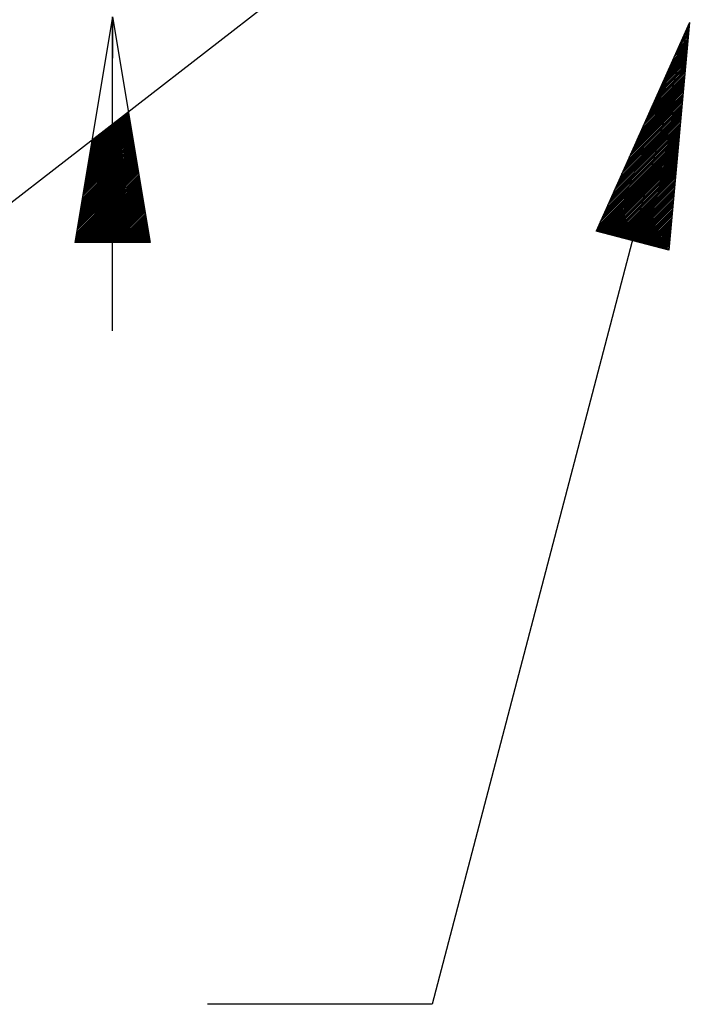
# Model space of a CAD drawing. Extents: x 0 to 7.6, y 0 to 9.85.
# Tile 29 of 39: x 4.58 to 4.88, y 5.58 to 6.02. Entities that reach past the tile are written whole.
import ezdxf

# ---------------------------------------------------------------- set-up
doc = ezdxf.new("R2010")
doc.units = 0
doc.header["$MEASUREMENT"] = 0
doc.layers.add('E-DETL-TEXT', color=3, linetype='CONTINUOUS')

msp = doc.modelspace()

# ---------------------------------------------------------------- linework, layer by layer
at = {"layer": 'E-DETL-TEXT'}
for p, q in [((4.8794, 6.17519), (4.46666, 5.8551)), ((4.61666, 6.01894), (4.6, 5.91894)), ((4.61666, 6.01894), (4.63333, 5.91894)), ((4.61666, 6.01894), (4.61666, 6.00072)), ((4.61666, 5.87972), (4.61666, 6.01894)), ((4.87243, 6.01653), (4.75835, 5.5811)), ((4.87243, 6.01653), (4.83097, 5.92402)), ((4.87243, 6.01653), (4.86321, 5.91557)), ((4.87003, 6.01116), (4.87138, 6.01251)), ((4.87059, 6.01242), (4.87163, 6.01346)), ((4.87114, 6.01157), (4.87207, 6.0125)), ((4.87116, 6.01368), (4.87188, 6.0144)), ((4.87138, 6.01251), (4.87214, 6.01327)), ((4.87163, 6.01346), (4.87221, 6.01403)), ((4.87172, 6.01494), (4.87212, 6.01534)), ((4.87188, 6.0144), (4.87228, 6.0148)), ((4.87212, 6.01534), (4.87235, 6.01557)), ((4.87229, 6.0162), (4.87237, 6.01629)), ((4.87237, 6.01629), (4.87242, 6.01633)), ((4.86777, 6.00611), (4.87039, 6.00874)), ((4.86833, 6.00738), (4.87064, 6.00968)), ((4.8689, 6.00864), (4.87089, 6.01063)), ((4.86946, 6.0099), (4.87114, 6.01157)), ((4.8699, 6.00686), (4.87172, 6.00867)), ((4.87015, 6.0078), (4.87179, 6.00944)), ((4.87039, 6.00874), (4.87186, 6.0102)), ((4.87064, 6.00968), (4.87193, 6.01097)), ((4.87089, 6.01063), (4.872, 6.01174)), ((4.86494, 5.99981), (4.86916, 6.00403)), ((4.8655, 6.00107), (4.86941, 6.00497)), ((4.86607, 6.00233), (4.86965, 6.00591)), ((4.86663, 6.00359), (4.8699, 6.00686)), ((4.8672, 6.00485), (4.87015, 6.0078)), ((4.86842, 6.0012), (4.8713, 6.00408)), ((4.86866, 6.00214), (4.87137, 6.00484)), ((4.86891, 6.00308), (4.87144, 6.00561)), ((4.86916, 6.00403), (4.87151, 6.00637)), ((4.86941, 6.00497), (4.87158, 6.00714)), ((4.86965, 6.00591), (4.87165, 6.00791)), ((4.61666, 6.00072), (4.61666, 6.00072)), ((4.86268, 5.99476), (4.86817, 6.00025)), ((4.86324, 5.99602), (4.86842, 6.0012)), ((4.86381, 5.99728), (4.86866, 6.00214)), ((4.86437, 5.99855), (4.86891, 6.00308)), ((4.86693, 5.99554), (4.87088, 5.99948)), ((4.86718, 5.99648), (4.87095, 6.00025)), ((4.86743, 5.99743), (4.87102, 6.00101)), ((4.86768, 5.99837), (4.87109, 6.00178)), ((4.86792, 5.99931), (4.87116, 6.00254)), ((4.86817, 6.00025), (4.87123, 6.00331)), ((4.85985, 5.98845), (4.86693, 5.99554)), ((4.86042, 5.98972), (4.86718, 5.99648)), ((4.86098, 5.99098), (4.86743, 5.99743)), ((4.86155, 5.99224), (4.86768, 5.99837)), ((4.86211, 5.9935), (4.86792, 5.99931)), ((4.8657, 5.99082), (4.87053, 5.99565)), ((4.86595, 5.99177), (4.8706, 5.99642)), ((4.86619, 5.99271), (4.87067, 5.99718)), ((4.86644, 5.99365), (4.87074, 5.99795)), ((4.86669, 5.9946), (4.87081, 5.99872)), ((4.85702, 5.98215), (4.8657, 5.99082)), ((4.85759, 5.98341), (4.86595, 5.99177)), ((4.85815, 5.98467), (4.86619, 5.99271)), ((4.85872, 5.98593), (4.86644, 5.99365)), ((4.85928, 5.98719), (4.86669, 5.9946)), ((4.86422, 5.98517), (4.87011, 5.99106)), ((4.86446, 5.98611), (4.87018, 5.99182)), ((4.86471, 5.98705), (4.87025, 5.99259)), ((4.86496, 5.98799), (4.87032, 5.99335)), ((4.86521, 5.98894), (4.87039, 5.99412)), ((4.86545, 5.98988), (4.87046, 5.99489)), ((4.85476, 5.9771), (4.86471, 5.98705)), ((4.85533, 5.97836), (4.86496, 5.98799)), ((4.85589, 5.97962), (4.86521, 5.98894)), ((4.85646, 5.98089), (4.86545, 5.98988)), ((4.86273, 5.97951), (4.86969, 5.98646)), ((4.86298, 5.98045), (4.86976, 5.98723)), ((4.86323, 5.98139), (4.86983, 5.98799)), ((4.86348, 5.98234), (4.8699, 5.98876)), ((4.86372, 5.98328), (4.86997, 5.98952)), ((4.86397, 5.98422), (4.87004, 5.99029)), ((4.85193, 5.97079), (4.86348, 5.98234)), ((4.8525, 5.97206), (4.86372, 5.98328)), ((4.85306, 5.97332), (4.86397, 5.98422)), ((4.85363, 5.97458), (4.86422, 5.98517)), ((4.8542, 5.97584), (4.86446, 5.98611)), ((4.8615, 5.97479), (4.86934, 5.98263)), ((4.86175, 5.97573), (4.86941, 5.9834)), ((4.86199, 5.97668), (4.86948, 5.98416)), ((4.86224, 5.97762), (4.86955, 5.98493)), ((4.86249, 5.97856), (4.86962, 5.98569)), ((4.84911, 5.96449), (4.86224, 5.97762)), ((4.84967, 5.96575), (4.86249, 5.97856)), ((4.85024, 5.96701), (4.86273, 5.97951)), ((4.8508, 5.96827), (4.86298, 5.98045)), ((4.85137, 5.96953), (4.86323, 5.98139)), ((4.86002, 5.96913), (4.86892, 5.97803)), ((4.86026, 5.97008), (4.86899, 5.9788)), ((4.86051, 5.97102), (4.86906, 5.97957)), ((4.86076, 5.97196), (4.86913, 5.98033)), ((4.861, 5.97291), (4.8692, 5.9811)), ((4.86125, 5.97385), (4.86927, 5.98186)), ((4.61666, 5.96937), (4.62375, 5.97645)), ((4.61666, 5.97007), (4.62274, 5.97614)), ((4.61666, 5.96867), (4.62385, 5.97586)), ((4.61666, 5.96798), (4.62394, 5.97526)), ((4.61666, 5.96728), (4.62404, 5.97466)), ((4.61666, 5.96659), (4.62414, 5.97407)), ((4.61666, 5.97076), (4.61964, 5.97374)), ((4.61666, 5.96589), (4.62424, 5.97347)), ((4.84685, 5.95944), (4.86125, 5.97385)), ((4.84741, 5.9607), (4.8615, 5.97479)), ((4.84798, 5.96197), (4.86175, 5.97573)), ((4.84854, 5.96323), (4.86199, 5.97668)), ((4.85853, 5.96348), (4.8685, 5.97344)), ((4.85878, 5.96442), (4.86857, 5.97421)), ((4.85903, 5.96536), (4.86864, 5.97497)), ((4.85928, 5.9663), (4.86871, 5.97574)), ((4.85952, 5.96725), (4.86878, 5.9765)), ((4.85977, 5.96819), (4.86885, 5.97727)), ((4.60675, 5.95946), (4.61666, 5.96937)), ((4.60689, 5.96029), (4.61666, 5.97007)), ((4.60703, 5.96113), (4.61666, 5.97076)), ((4.60717, 5.96196), (4.61654, 5.97133)), ((4.60731, 5.9628), (4.61344, 5.96893)), ((4.61666, 5.96519), (4.62434, 5.97287)), ((4.61666, 5.9645), (4.62444, 5.97228)), ((4.61666, 5.9638), (4.62454, 5.97168)), ((4.61666, 5.96311), (4.62464, 5.97108)), ((4.61666, 5.96241), (4.62474, 5.97049)), ((4.61666, 5.96171), (4.62484, 5.96989)), ((4.61666, 5.96102), (4.62494, 5.96929)), ((4.84402, 5.95314), (4.86002, 5.96913)), ((4.84458, 5.9544), (4.86026, 5.97008)), ((4.84515, 5.95566), (4.86051, 5.97102)), ((4.84571, 5.95692), (4.86076, 5.97196)), ((4.84628, 5.95818), (4.861, 5.97291)), ((4.85705, 5.95782), (4.86808, 5.96884)), ((4.8573, 5.95876), (4.86815, 5.96961)), ((4.85755, 5.9597), (4.86822, 5.97038)), ((4.85779, 5.96065), (4.86829, 5.97114)), ((4.85804, 5.96159), (4.86836, 5.97191)), ((4.85829, 5.96253), (4.86843, 5.97267)), ((4.60578, 5.95361), (4.61666, 5.9645)), ((4.60591, 5.95445), (4.61666, 5.96519)), ((4.60605, 5.95528), (4.61666, 5.96589)), ((4.60619, 5.95612), (4.61666, 5.96659)), ((4.60633, 5.95695), (4.61666, 5.96728)), ((4.60647, 5.95779), (4.61666, 5.96798)), ((4.60661, 5.95862), (4.61666, 5.96867)), ((4.60745, 5.96363), (4.61034, 5.96652)), ((4.61666, 5.96032), (4.62504, 5.9687)), ((4.61666, 5.95963), (4.62514, 5.9681)), ((4.61666, 5.95893), (4.62524, 5.9675)), ((4.61666, 5.95823), (4.62534, 5.96691)), ((4.61666, 5.95754), (4.62544, 5.96631)), ((4.61666, 5.95684), (4.62554, 5.96571)), ((4.61666, 5.95615), (4.62563, 5.96512)), ((4.61666, 5.95545), (4.62573, 5.96452)), ((4.84119, 5.94683), (4.85878, 5.96442)), ((4.84176, 5.94809), (4.85903, 5.96536)), ((4.84232, 5.94935), (4.85928, 5.9663)), ((4.84289, 5.95061), (4.85952, 5.96725)), ((4.84345, 5.95187), (4.85977, 5.96819)), ((4.85582, 5.9531), (4.86773, 5.96501)), ((4.85606, 5.95404), (4.8678, 5.96578)), ((4.85631, 5.95499), (4.86787, 5.96655)), ((4.85656, 5.95593), (4.86794, 5.96731)), ((4.8568, 5.95687), (4.86801, 5.96808)), ((4.60494, 5.9486), (4.61666, 5.96032)), ((4.60508, 5.94943), (4.61666, 5.96102)), ((4.60522, 5.95027), (4.61666, 5.96171)), ((4.60536, 5.9511), (4.61666, 5.96241)), ((4.6055, 5.95194), (4.61666, 5.96311)), ((4.60564, 5.95277), (4.61666, 5.9638)), ((4.61666, 5.95475), (4.62583, 5.96392)), ((4.61666, 5.95406), (4.62593, 5.96333)), ((4.61666, 5.95336), (4.62603, 5.96273)), ((4.61666, 5.95267), (4.62613, 5.96214)), ((4.61666, 5.95197), (4.62623, 5.96154)), ((4.61666, 5.95128), (4.62633, 5.96094)), ((4.61666, 5.95058), (4.62643, 5.96035)), ((4.83893, 5.94178), (4.85779, 5.96065)), ((4.83949, 5.94304), (4.85804, 5.96159)), ((4.84006, 5.94431), (4.85829, 5.96253)), ((4.84063, 5.94557), (4.85853, 5.96348)), ((4.85433, 5.94744), (4.86731, 5.96042)), ((4.85458, 5.94839), (4.86738, 5.96118)), ((4.85483, 5.94933), (4.86745, 5.96195)), ((4.85507, 5.95027), (4.86752, 5.96272)), ((4.85532, 5.95122), (4.86759, 5.96348)), ((4.85557, 5.95216), (4.86766, 5.96425)), ((4.6041, 5.94359), (4.61666, 5.95615)), ((4.60424, 5.94442), (4.61666, 5.95684)), ((4.60438, 5.94526), (4.61666, 5.95754)), ((4.60452, 5.94609), (4.61666, 5.95823)), ((4.60466, 5.94693), (4.61666, 5.95893)), ((4.6048, 5.94776), (4.61666, 5.95963)), ((4.61666, 5.94988), (4.62653, 5.95975)), ((4.61666, 5.94919), (4.62663, 5.95915)), ((4.61666, 5.94849), (4.62673, 5.95856)), ((4.61666, 5.9478), (4.62683, 5.95796)), ((4.61666, 5.9471), (4.62693, 5.95736)), ((4.61666, 5.9464), (4.62703, 5.95677)), ((4.61666, 5.94571), (4.62713, 5.95617)), ((4.8361, 5.93548), (4.85656, 5.95593)), ((4.83667, 5.93674), (4.8568, 5.95687)), ((4.83723, 5.938), (4.85705, 5.95782)), ((4.8378, 5.93926), (4.8573, 5.95876)), ((4.83836, 5.94052), (4.85755, 5.9597)), ((4.85285, 5.94178), (4.86689, 5.95582)), ((4.8531, 5.94273), (4.86696, 5.95659)), ((4.85335, 5.94367), (4.86703, 5.95735)), ((4.85359, 5.94461), (4.8671, 5.95812)), ((4.85384, 5.94556), (4.86717, 5.95889)), ((4.85409, 5.9465), (4.86724, 5.95965)), ((4.60327, 5.93858), (4.61666, 5.95197)), ((4.60341, 5.93941), (4.61666, 5.95267)), ((4.60355, 5.94025), (4.61666, 5.95336)), ((4.60369, 5.94108), (4.61666, 5.95406)), ((4.60383, 5.94192), (4.61666, 5.95475)), ((4.60397, 5.94275), (4.61666, 5.95545)), ((4.61666, 5.94501), (4.62723, 5.95557)), ((4.61666, 5.94432), (4.62732, 5.95498)), ((4.61666, 5.94362), (4.62742, 5.95438)), ((4.61666, 5.94292), (4.62752, 5.95378)), ((4.61666, 5.94223), (4.62762, 5.95319)), ((4.61666, 5.94153), (4.62772, 5.95259)), ((4.61666, 5.94084), (4.62782, 5.95199)), ((4.61666, 5.94014), (4.62792, 5.9514)), ((4.83384, 5.93043), (4.85557, 5.95216)), ((4.83441, 5.93169), (4.85582, 5.9531)), ((4.83497, 5.93295), (4.85606, 5.95404)), ((4.83554, 5.93421), (4.85631, 5.95499)), ((4.85162, 5.93707), (4.86654, 5.95199)), ((4.85186, 5.93801), (4.86661, 5.95276)), ((4.85211, 5.93896), (4.86668, 5.95352)), ((4.85236, 5.9399), (4.86675, 5.95429)), ((4.8526, 5.94084), (4.86682, 5.95506)), ((4.6023, 5.93273), (4.61666, 5.9471)), ((4.60243, 5.93357), (4.61666, 5.9478)), ((4.60257, 5.9344), (4.61666, 5.94849)), ((4.60271, 5.93524), (4.61666, 5.94919)), ((4.60285, 5.93607), (4.61666, 5.94988)), ((4.60299, 5.93691), (4.61666, 5.95058)), ((4.60313, 5.93774), (4.61666, 5.95128)), ((4.61666, 5.93944), (4.62802, 5.9508)), ((4.61666, 5.93875), (4.62812, 5.9502)), ((4.61666, 5.93805), (4.62822, 5.94961)), ((4.61666, 5.93736), (4.62832, 5.94901)), ((4.61666, 5.93666), (4.62842, 5.94841)), ((4.61666, 5.93596), (4.62852, 5.94782)), ((4.61666, 5.93527), (4.62862, 5.94722)), ((4.83101, 5.92412), (4.85433, 5.94744)), ((4.83158, 5.92538), (4.85458, 5.94839)), ((4.83214, 5.92665), (4.85483, 5.94933)), ((4.83271, 5.92791), (4.85507, 5.95027)), ((4.83328, 5.92917), (4.85532, 5.95122)), ((4.85013, 5.93141), (4.86612, 5.9474)), ((4.85038, 5.93235), (4.86619, 5.94816)), ((4.85063, 5.9333), (4.86626, 5.94893)), ((4.85087, 5.93424), (4.86633, 5.94969)), ((4.85112, 5.93518), (4.8664, 5.95046)), ((4.85137, 5.93613), (4.86647, 5.95123)), ((4.60146, 5.92772), (4.61666, 5.94292)), ((4.6016, 5.92856), (4.61666, 5.94362)), ((4.60174, 5.92939), (4.61666, 5.94432)), ((4.60188, 5.93023), (4.61666, 5.94501)), ((4.60202, 5.93106), (4.61666, 5.94571)), ((4.60216, 5.9319), (4.61666, 5.9464)), ((4.61666, 5.93457), (4.62872, 5.94663)), ((4.61666, 5.93388), (4.62882, 5.94603)), ((4.61666, 5.93318), (4.62892, 5.94543)), ((4.61666, 5.93248), (4.62902, 5.94484)), ((4.61666, 5.93179), (4.62911, 5.94424)), ((4.61666, 5.93109), (4.62921, 5.94364)), ((4.61666, 5.9304), (4.62931, 5.94305)), ((4.83147, 5.92389), (4.85409, 5.9465)), ((4.83202, 5.92374), (4.85384, 5.94556)), ((4.83257, 5.9236), (4.85359, 5.94461)), ((4.83313, 5.92345), (4.85335, 5.94367)), ((4.83368, 5.92331), (4.8531, 5.94273)), ((4.84865, 5.92575), (4.8657, 5.9428)), ((4.8489, 5.9267), (4.86577, 5.94357)), ((4.84914, 5.92764), (4.86584, 5.94433)), ((4.84939, 5.92858), (4.86591, 5.9451)), ((4.84964, 5.92953), (4.86598, 5.94587)), ((4.84989, 5.93047), (4.86605, 5.94663)), ((4.60063, 5.92271), (4.61666, 5.93875)), ((4.60076, 5.92354), (4.61666, 5.93944)), ((4.6009, 5.92438), (4.61666, 5.94014)), ((4.60104, 5.92521), (4.61666, 5.94084)), ((4.60118, 5.92605), (4.61666, 5.94153)), ((4.60132, 5.92688), (4.61666, 5.94223)), ((4.61666, 5.9297), (4.62941, 5.94245)), ((4.61666, 5.929), (4.62951, 5.94185)), ((4.61666, 5.92831), (4.62961, 5.94126)), ((4.61666, 5.92761), (4.62971, 5.94066)), ((4.61666, 5.92692), (4.62981, 5.94006)), ((4.61666, 5.92622), (4.62991, 5.93947)), ((4.61666, 5.92552), (4.63001, 5.93887)), ((4.61666, 5.92483), (4.63011, 5.93827)), ((4.83423, 5.92316), (4.85285, 5.94178)), ((4.83478, 5.92302), (4.8526, 5.94084)), ((4.83533, 5.92287), (4.85236, 5.9399)), ((4.83588, 5.92273), (4.85211, 5.93896)), ((4.84717, 5.92009), (4.86528, 5.93821)), ((4.84742, 5.92104), (4.86535, 5.93897)), ((4.84766, 5.92198), (4.86542, 5.93974)), ((4.84791, 5.92292), (4.86549, 5.9405)), ((4.84816, 5.92387), (4.86556, 5.94127)), ((4.8484, 5.92481), (4.86563, 5.94204)), ((4.60007, 5.91937), (4.61666, 5.93596)), ((4.60021, 5.9202), (4.61666, 5.93666)), ((4.60034, 5.91894), (4.61666, 5.93527)), ((4.60035, 5.92104), (4.61666, 5.93736)), ((4.60049, 5.92187), (4.61666, 5.93805)), ((4.60104, 5.91894), (4.61666, 5.93457)), ((4.60173, 5.91894), (4.61666, 5.93388)), ((4.61666, 5.92413), (4.63021, 5.93768)), ((4.61666, 5.92344), (4.63031, 5.93708)), ((4.61666, 5.92274), (4.63041, 5.93648)), ((4.61666, 5.92204), (4.63051, 5.93589)), ((4.61666, 5.92135), (4.63061, 5.93529)), ((4.61666, 5.92065), (4.63071, 5.93469)), ((4.61666, 5.91996), (4.6308, 5.9341)), ((4.83643, 5.92258), (4.85186, 5.93801)), ((4.83699, 5.92244), (4.85162, 5.93707)), ((4.83754, 5.9223), (4.85137, 5.93613)), ((4.83809, 5.92215), (4.85112, 5.93518)), ((4.83864, 5.92201), (4.85087, 5.93424)), ((4.84746, 5.9197), (4.86521, 5.93744)), ((4.84802, 5.91955), (4.86514, 5.93667)), ((4.84857, 5.91941), (4.86507, 5.93591)), ((4.84912, 5.91926), (4.865, 5.93514)), ((4.84967, 5.91912), (4.86493, 5.93438)), ((4.60243, 5.91894), (4.61666, 5.93318)), ((4.60312, 5.91894), (4.61666, 5.93248)), ((4.60382, 5.91894), (4.61666, 5.93179)), ((4.60452, 5.91894), (4.61666, 5.93109)), ((4.60521, 5.91894), (4.61666, 5.9304)), ((4.60591, 5.91894), (4.61666, 5.9297)), ((4.61666, 5.91926), (4.6309, 5.9335)), ((4.61704, 5.91894), (4.631, 5.9329)), ((4.61774, 5.91894), (4.6311, 5.93231)), ((4.61843, 5.91894), (4.6312, 5.93171)), ((4.61913, 5.91894), (4.6313, 5.93111)), ((4.61983, 5.91894), (4.6314, 5.93052)), ((4.62052, 5.91894), (4.6315, 5.92992)), ((4.83919, 5.92186), (4.85063, 5.9333)), ((4.83974, 5.92172), (4.85038, 5.93235)), ((4.8403, 5.92157), (4.85013, 5.93141)), ((4.84085, 5.92143), (4.84989, 5.93047)), ((4.8414, 5.92128), (4.84964, 5.92953)), ((4.85022, 5.91897), (4.86486, 5.93361)), ((4.85077, 5.91883), (4.86479, 5.93284)), ((4.85132, 5.91868), (4.86472, 5.93208)), ((4.85188, 5.91854), (4.86465, 5.93131)), ((4.85243, 5.91839), (4.86458, 5.93055)), ((4.85298, 5.91825), (4.86451, 5.92978)), ((4.6066, 5.91894), (4.61666, 5.929)), ((4.6073, 5.91894), (4.61666, 5.92831)), ((4.608, 5.91894), (4.61666, 5.92761)), ((4.60869, 5.91894), (4.61666, 5.92692)), ((4.60939, 5.91894), (4.61666, 5.92622)), ((4.61008, 5.91894), (4.61666, 5.92552)), ((4.62122, 5.91894), (4.6316, 5.92933)), ((4.62191, 5.91894), (4.6317, 5.92873)), ((4.62261, 5.91894), (4.6318, 5.92813)), ((4.62331, 5.91894), (4.6319, 5.92754)), ((4.624, 5.91894), (4.632, 5.92694)), ((4.6247, 5.91894), (4.6321, 5.92634)), ((4.62539, 5.91894), (4.6322, 5.92575)), ((4.62609, 5.91894), (4.6323, 5.92515)), ((4.84195, 5.92114), (4.84939, 5.92858)), ((4.8425, 5.921), (4.84914, 5.92764)), ((4.84305, 5.92085), (4.8489, 5.9267)), ((4.8436, 5.92071), (4.84865, 5.92575)), ((4.85353, 5.91811), (4.86444, 5.92901)), ((4.85408, 5.91796), (4.86437, 5.92825)), ((4.85463, 5.91782), (4.8643, 5.92748)), ((4.85519, 5.91767), (4.86423, 5.92672)), ((4.85574, 5.91753), (4.86416, 5.92595)), ((4.85629, 5.91738), (4.86409, 5.92518)), ((4.61078, 5.91894), (4.61666, 5.92483)), ((4.61147, 5.91894), (4.61666, 5.92413)), ((4.61217, 5.91894), (4.61666, 5.92344)), ((4.61287, 5.91894), (4.61666, 5.92274)), ((4.61356, 5.91894), (4.61666, 5.92204)), ((4.61426, 5.91894), (4.61666, 5.92135)), ((4.62679, 5.91894), (4.6324, 5.92455)), ((4.62748, 5.91894), (4.6325, 5.92396)), ((4.62818, 5.91894), (4.63259, 5.92336)), ((4.62887, 5.91894), (4.63269, 5.92276)), ((4.62957, 5.91894), (4.63279, 5.92217)), ((4.63027, 5.91894), (4.63289, 5.92157)), ((4.63096, 5.91894), (4.63299, 5.92097)), ((4.86321, 5.91557), (4.83097, 5.92402)), ((4.84416, 5.92056), (4.8484, 5.92481)), ((4.84471, 5.92042), (4.84816, 5.92387)), ((4.84526, 5.92027), (4.84791, 5.92292)), ((4.84581, 5.92013), (4.84766, 5.92198)), ((4.84636, 5.91998), (4.84742, 5.92104)), ((4.85684, 5.91724), (4.86402, 5.92442)), ((4.85739, 5.91709), (4.86395, 5.92365)), ((4.85794, 5.91695), (4.86388, 5.92289)), ((4.85849, 5.91681), (4.86381, 5.92212)), ((4.85905, 5.91666), (4.86374, 5.92136)), ((4.63333, 5.91894), (4.6, 5.91894)), ((4.61495, 5.91894), (4.61666, 5.92065)), ((4.61565, 5.91894), (4.61666, 5.91996)), ((4.61635, 5.91894), (4.61666, 5.91926)), ((4.63166, 5.91894), (4.63309, 5.92038)), ((4.63235, 5.91894), (4.63319, 5.91978)), ((4.63305, 5.91894), (4.63329, 5.91918)), ((4.84691, 5.91984), (4.84717, 5.92009)), ((4.8596, 5.91652), (4.86367, 5.92059)), ((4.86015, 5.91637), (4.8636, 5.91982)), ((4.8607, 5.91623), (4.86353, 5.91906)), ((4.86125, 5.91608), (4.86346, 5.91829)), ((4.8618, 5.91594), (4.86339, 5.91753)), ((4.86235, 5.91579), (4.86332, 5.91676)), ((4.86291, 5.91565), (4.86325, 5.91599)), ((4.75835, 5.5811), (4.65875, 5.5811))]:
    msp.add_line(p, q, dxfattribs=at)

doc.saveas('drawing.dxf')
